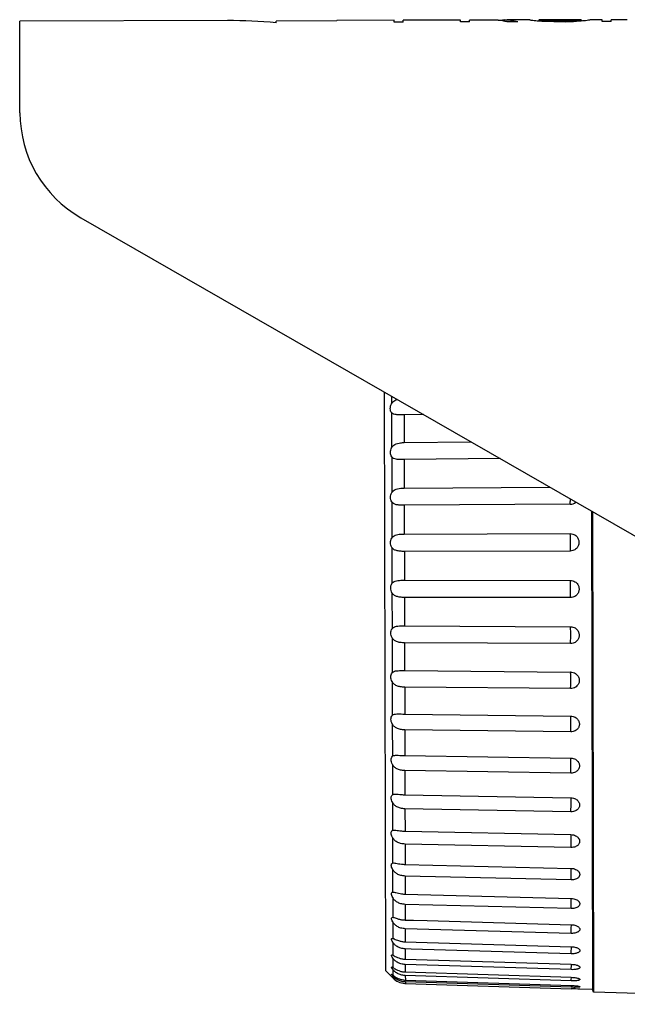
# Model space of a CAD drawing. Header units: millimetres. Extents: x -228268 to 1513407, y -439898 to -137408.
# Tile 85 of 125: x 290369 to 290648, y -286711 to -286259. Entities that reach past the tile are written whole.
import ezdxf

# ---------------------------------------------------------------- set-up
doc = ezdxf.new("R2010")
doc.units = ezdxf.units.MM
doc.layers.add('02_AXIS', color=7, linetype='Continuous')

msp = doc.modelspace()

# ---------------------------------------------------------------- linework, layer by layer
at = {"color": 7, "linetype": 'Continuous'}
for p, q in [((290368.9343573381, -286301.8164845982), (290368.8385385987, -286259.7377920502)), ((290514.4246316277, -286259.664038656), (290486.5346879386, -286259.7275477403)), ((290486.5364650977, -286260.5079860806), (290486.5346879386, -286259.7275477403)), ((290514.4246316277, -286259.664038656), (290514.4240405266, -286259.4044568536)), ((290540.6425588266, -286260.210422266), (290540.6405875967, -286259.3447583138)), ((290544.7961681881, -286260.2009639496), (290540.6425588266, -286260.210422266)), ((290562.7931795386, -286259.2978345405), (290544.794204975, -286259.338820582)), ((290544.7961681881, -286260.2009639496), (290544.794204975, -286259.338820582)), ((290562.7932436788, -286259.3260010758), (290544.7942691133, -286259.3669871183)), ((290562.7931795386, -286259.2978345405), (290562.7931715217, -286259.2943140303)), ((290571.1023614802, -286260.1410612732), (290571.1003902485, -286259.275397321)), ((290575.2559688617, -286260.1316029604), (290571.1023614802, -286260.1410612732)), ((290587.0225824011, -286259.2489199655), (290575.2540198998, -286259.2757185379)), ((290575.2559688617, -286260.1316029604), (290575.2540198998, -286259.2757185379)), ((290588.4071389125, -286259.2551559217), (290575.2540412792, -286259.2851072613)), ((290588.4071389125, -286259.2551559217), (290590.4839721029, -286259.2629456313)), ((290590.4839721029, -286259.2629456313), (290590.4848443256, -286259.6459811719)), ((290591.176170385, -286259.2300732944), (290591.1774561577, -286259.7947188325)), ((290597.4085547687, -286260.0811585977), (290592.5626758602, -286260.0921933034)), ((290602.9449284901, -286259.2909137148), (290602.9447280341, -286259.202883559)), ((290607.0985378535, -286259.2814553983), (290607.09983681, -286259.8518913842)), ((290607.7910743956, -286259.3988688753), (290607.792102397, -286259.8503150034)), ((290609.1758917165, -286259.5178987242), (290609.1767915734, -286259.9130696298)), ((290614.0229882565, -286260.0433253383), (290610.5614879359, -286259.9789815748)), ((290611.2529176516, -286259.6103336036), (290611.2537535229, -286259.977405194)), ((290612.6376246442, -286259.6334394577), (290611.2529176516, -286259.6103336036)), ((290614.0221092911, -286259.6573282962), (290612.6376246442, -286259.6334394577)), ((290619.5602577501, -286259.6447171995), (290614.0221092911, -286259.6573282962)), ((290614.0221092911, -286259.6573282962), (290614.0229882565, -286260.0433253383)), ((290619.5611367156, -286260.0307142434), (290614.0229882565, -286260.0433253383)), ((290619.5602577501, -286259.6447171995), (290620.9446192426, -286259.6145233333)), ((290619.5602577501, -286259.6447171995), (290619.5611367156, -286260.0307142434)), ((290619.5611367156, -286260.0307142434), (290623.0223160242, -286259.9506066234)), ((290620.9446192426, -286259.6145233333), (290622.329206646, -286259.5851114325)), ((290622.329206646, -286259.5851114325), (290622.3300425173, -286259.952183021)), ((290624.4057900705, -286259.4832182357), (290624.4066899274, -286259.8783893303)), ((290625.7900509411, -286259.3578828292), (290625.7910789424, -286259.8093289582)), ((290626.4820455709, -286259.2373165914), (290626.4833445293, -286259.8077525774)), ((290630.6356549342, -286259.227858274), (290630.6354544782, -286259.1398281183)), ((290636.1755741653, -286259.9928809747), (290636.1736029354, -286259.1272170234)), ((290640.3291835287, -286259.9834226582), (290636.1755741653, -286259.9928809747)), ((290640.3291835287, -286259.9834226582), (290640.3272123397, -286259.1177774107)), ((290396.9343019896, -286350.059775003), (290704.3419190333, -286526.6095272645)), ((290536.8777622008, -286695.6612499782), (290536.273008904, -286430.0845135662)), ((290536.8777505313, -286695.6612612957), (290539.5156842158, -286698.3805029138))]:
    msp.add_line(p, q, dxfattribs=at)
for centre, radius, start, end in [((290464.7683200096, -286499.3722889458), 239.8541375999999, 84.79291296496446, 90.13046985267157), ((290586.3748085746, -286282.0279197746), 22.78820842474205, 78.11255829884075, 88.37110031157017), ((290587.716871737, -286412.4211037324), 153.1831525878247, 88.70594010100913, 88.96495275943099), ((290586.1977836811, -286282.9499272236), 23.72691382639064, 77.4372796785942, 78.15287480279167), ((290591.0919839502, -286282.7255917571), 23.49566928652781, 86.27287491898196, 89.79470520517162), ((290586.1541126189, -286283.1453804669), 23.92718643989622, 76.52423232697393, 77.4370095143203), ((290586.0703679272, -286283.489959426), 24.28179403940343, 74.49196636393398, 76.52154130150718), ((290591.0711376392, -286283.0476607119), 23.81841215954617, 82.22105798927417, 86.2731968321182), ((290590.9136548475, -286284.0646763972), 24.84739123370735, 74.84734784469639, 82.17867759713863), ((290601.8534694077, -286265.7931173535), 6.593173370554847, 74.30027506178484, 80.47117264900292), ((290599.327252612, -286298.3278407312), 39.12010782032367, 81.62891715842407, 83.67423661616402), ((290593.9168716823, -286412.9456298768), 153.7227942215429, 84.82135610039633, 85.85708380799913), ((290605.7894574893, -286269.0950770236), 9.900548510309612, 80.37489546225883, 82.40192927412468), ((290605.7603316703, -286269.2661647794), 10.07409770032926, 78.3705961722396, 80.37427099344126), ((290602.6062057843, -286327.8358148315), 68.63307099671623, 84.50713069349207, 85.66747668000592), ((290580.9039470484, -286868.4520200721), 609.1953777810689, 87.20955885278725, 87.47030503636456), ((290594.9157754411, -286603.327735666), 344.1054415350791, 87.4518097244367, 87.62491835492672), ((290594.9185992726, -286603.2643004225), 344.0419434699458, 87.27870548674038, 87.45180983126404), ((290640.2284384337, -286603.1611239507), 344.0419434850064, 92.80912982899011, 92.9822342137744), ((290655.4505855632, -286868.2787940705), 609.1919043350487, 92.79064223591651, 93.05138913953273), ((290640.2315511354, -286603.2245457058), 344.1054415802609, 92.63602129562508, 92.8091299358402), ((290631.2865440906, -286327.7705059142), 68.63307099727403, 94.59346301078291, 95.75380897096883), ((290627.8657106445, -286269.2158279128), 10.07409770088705, 99.88666870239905, 101.890343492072), ((290640.3633986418, -286412.8398650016), 153.7227942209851, 94.40385585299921, 95.43958363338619), ((290627.835805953, -286269.0448745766), 9.900548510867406, 97.85901042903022, 99.88604417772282), ((290634.4310933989, -286298.2481228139), 39.12032596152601, 96.58668465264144, 98.63199853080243), ((290631.7567096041, -286265.7249537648), 6.59310347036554, 99.7898215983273, 105.9607509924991), ((290424.7142447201, -286301.6894664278), 55.78003199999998, 180.1304697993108, 240.1304698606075)]:
    msp.add_arc(centre, radius, start, end, dxfattribs=at)
at = {"layer": '02_AXIS', "color": 7, "linetype": 'Continuous'}
for p, q in [((290464.2221418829, -286259.5187732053), (290368.8385344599, -286259.7359742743)), ((290540.6405875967, -286259.3447583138), (290514.4240405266, -286259.4044568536)), ((290571.1003902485, -286259.275397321), (290562.7931715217, -286259.2943139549)), ((290602.9447280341, -286259.202883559), (290592.5607046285, -286259.2265293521)), ((290626.4818451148, -286259.1492864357), (290607.0983373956, -286259.1934252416)), ((290636.1736029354, -286259.1272170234), (290630.6354544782, -286259.1398281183)), ((290647.7149213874, -286259.1009359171), (290640.3272122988, -286259.117758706)), ((290545.2496692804, -286440.4596905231), (290545.1137500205, -286440.4614802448)), ((290554.1360108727, -286440.3435585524), (290545.2496692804, -286440.4596905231)), ((290545.2787565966, -286453.2333533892), (290576.0681547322, -286452.9395852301)), ((290589.4078598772, -286460.6008191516), (290545.2964912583, -286461.0215102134)), ((290545.3262339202, -286474.0829664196), (290612.1924754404, -286473.6864357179)), ((290621.4996188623, -286481.5502031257), (290545.3442654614, -286482.0014978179)), ((290631.2234852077, -286484.6162887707), (290631.7238130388, -286704.3346980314)), ((290631.7465253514, -286484.9166801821), (290632.2487172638, -286705.4536990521)), ((290545.3743375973, -286495.2076433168), (290621.5303233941, -286495.0340641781)), ((290621.5484549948, -286502.9965368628), (290545.3924684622, -286503.1697921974)), ((290545.4225405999, -286516.3759376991), (290621.5791595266, -286516.4803979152)), ((290621.5971918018, -286524.3992513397), (290545.4405721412, -286524.2944690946)), ((290545.4703148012, -286537.3559253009), (290621.6275599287, -286537.7353803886)), ((290621.6452953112, -286545.5238539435), (290545.4880494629, -286545.144082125)), ((290545.3516893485, -286557.9163226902), (290545.517136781, -286557.9177449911)), ((290545.517136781, -286557.9177449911), (290621.6749943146, -286558.5661375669)), ((290621.6922384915, -286566.1388990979), (290545.5343802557, -286565.4901985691)), ((290545.5624935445, -286577.8361171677), (290621.7209429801, -286578.7444433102)), ((290621.7375070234, -286586.0185240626), (290545.5790569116, -286585.1099021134)), ((290545.605888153, -286596.8928119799), (290621.7649025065, -286598.0492198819)), ((290621.7806049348, -286604.944923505), (290545.6215899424, -286603.7882351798)), ((290545.6468451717, -286614.8790402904), (290621.8063912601, -286616.2689601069)), ((290621.821060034, -286622.7107358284), (290545.6615133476, -286621.3205540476)), ((290545.6849158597, -286631.5977412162), (290621.844954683, -286633.2040447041)), ((290621.8584290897, -286639.1213150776), (290545.6983897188, -286637.5147709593)), ((290539.9915352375, -286646.2433021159), (290540.5407471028, -286646.1744327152)), ((290545.719683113, -286646.8657411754), (290621.8801702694, -286648.6689293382)), ((290621.8923026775, -286653.996863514), (290545.7318150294, -286652.1934586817)), ((290540.0218969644, -286659.576620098), (290540.253742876, -286659.5643940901)), ((290545.7507660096, -286660.5157607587), (290621.9116521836, -286662.4941774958)), ((290621.9223096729, -286667.1744015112), (290545.7614230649, -286665.195794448)), ((290540.0238227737, -286671.1518918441), (290540.0482575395, -286671.1528375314)), ((290545.777824, -286672.3982475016), (290549.6602487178, -286672.5068309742)), ((290549.6602487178, -286672.5068309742), (290555.8207543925, -286672.6791276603)), ((290555.8207543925, -286672.6791276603), (290621.9390555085, -286674.5283168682)), ((290621.9481213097, -286678.5095532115), (290545.7868894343, -286676.3793219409)), ((290539.8422918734, -286680.8103153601), (290540.0703281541, -286680.8451229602)), ((290545.8005606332, -286682.3830143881), (290621.9620800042, -286684.639498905)), ((290548.5889480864, -286685.7039119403), (290545.807935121, -286685.6215120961)), ((290621.9694547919, -286687.878128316), (290548.5889480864, -286685.7039119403)), ((290539.7008882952, -286688.4339868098), (290540.0878669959, -286688.5472856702)), ((290545.818726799, -286690.3606662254), (290621.9804734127, -286692.7169433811)), ((290621.9860763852, -286695.1774827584), (290545.8243295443, -286692.8211055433)), ((290539.5156842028, -286698.3805029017), (290539.6706033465, -286698.5370854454)), ((290539.6706033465, -286698.5370854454), (290540.1116316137, -286698.9834917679)), ((290545.8321234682, -286696.2437981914), (290621.9940342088, -286698.6721521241)), ((290621.997803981, -286700.3276432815), (290545.8358930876, -286697.8992220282)), ((290545.8406038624, -286699.9679534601), (290622.0026138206, -286702.4398786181)), ((290622.0045090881, -286703.272183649), (290545.8424990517, -286700.8002246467)), ((290545.8440750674, -286701.4923294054), (290622.0061182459, -286703.9788428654)), ((290625.9611152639, -286704.1458866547), (290625.9980401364, -286704.1478028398)), ((290631.7238130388, -286704.3346980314), (290625.9980401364, -286704.1478028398)), ((290632.2487172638, -286705.4536990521), (290631.7238130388, -286704.3346980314)), ((290804.6577234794, -286711.0813086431), (290632.2487172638, -286705.4536990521))]:
    msp.add_line(p, q, dxfattribs=at)
at = {"layer": '02_AXIS', "color": 9, "linetype": 'Continuous'}
for p, q in [((290539.503538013, -286431.939864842), (290539.5115085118, -286435.4401004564)), ((290539.5207341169, -286439.491514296), (290539.557372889, -286455.5813905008)), ((290545.2496692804, -286440.4596905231), (290545.2787565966, -286453.2333533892)), ((290539.5668612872, -286459.7482098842), (290539.6043255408, -286476.2005944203)), ((290545.2964912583, -286461.0215102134), (290545.3262339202, -286474.0829664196)), ((290539.6139727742, -286480.4371668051), (290539.6518520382, -286497.0718039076)), ((290545.3442654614, -286482.0014978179), (290545.3743375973, -286495.2076433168)), ((290539.6615524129, -286501.3317125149), (290539.6994316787, -286517.9663496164)), ((290545.3924684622, -286503.1697921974), (290545.4225405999, -286516.3759376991)), ((290539.709078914, -286522.2029220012), (290539.7465431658, -286538.6553065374)), ((290545.4405721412, -286524.2944690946), (290545.4703148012, -286537.3559253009)), ((290539.756031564, -286542.8221259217), (290539.7926703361, -286558.9120021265)), ((290545.4880494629, -286545.144082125), (290545.517136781, -286557.9177449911)), ((290539.8018959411, -286562.9634159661), (290539.8373078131, -286578.5144997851)), ((290545.5343802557, -286565.4901985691), (290545.5624935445, -286577.8361171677)), ((290539.8461695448, -286582.4061199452), (290539.8799665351, -286597.2480304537)), ((290545.5790569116, -286585.1099021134), (290545.605888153, -286596.8928119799)), ((290539.888367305, -286600.9372195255), (290539.9201791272, -286614.9073456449)), ((290545.6215899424, -286603.7882351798), (290545.6468451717, -286614.8790402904)), ((290539.9280268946, -286618.3536841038), (290539.9575050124, -286631.2989662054)), ((290545.6615133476, -286621.3205540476), (290545.6849158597, -286631.5977412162)), ((290539.9647137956, -286634.4646952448), (290539.9915352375, -286646.2433021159)), ((290545.6983897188, -286637.5147709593), (290545.719683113, -286646.8657411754)), ((290539.9980260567, -286649.093737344), (290540.0218969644, -286659.576620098)), ((290545.7318150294, -286652.1934586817), (290545.7507660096, -286660.5157607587)), ((290540.0275987, -286662.0805315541), (290540.0482575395, -286671.1528375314)), ((290622.0117569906, -286662.9807208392), (290622.0074264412, -286662.5061399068)), ((290545.7614230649, -286665.195794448), (290545.777824, -286672.3982475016)), ((290540.0531077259, -286673.282791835), (290540.0703281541, -286680.8451229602)), ((290545.7868894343, -286676.3793219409), (290545.8005606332, -286682.3830143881)), ((290540.0742736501, -286682.5777838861), (290540.0878669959, -286688.5472856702)), ((290545.807935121, -286685.6215120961), (290545.818726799, -286690.3606662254)), ((290622.0435371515, -286685.0252643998), (290622.042988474, -286684.6475783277)), ((290540.090864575, -286689.8636698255), (290540.1006819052, -286694.17493916)), ((290540.102698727, -286695.0606239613), (290540.1086324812, -286697.6664256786)), ((290545.8243295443, -286692.8211055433), (290545.8321234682, -286696.2437981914)), ((290540.1096464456, -286698.1117073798), (290540.1116316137, -286698.9834917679)), ((290545.8358930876, -286697.8992220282), (290545.8406038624, -286699.9679534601)), ((290622.0406344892, -286698.8894657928), (290622.0465034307, -286698.675580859)), ((290545.8424990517, -286700.8002246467), (290545.8440750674, -286701.4923294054)), ((290622.0045090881, -286703.272183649), (290622.0308720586, -286702.4413009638))]:
    msp.add_line(p, q, dxfattribs=at)
at = {"layer": '02_AXIS', "color": 7, "linetype": 'Continuous'}
for centre, radius, start, end in [((290621.4758387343, -286477.5301310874), 4.020145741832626, 270.3389205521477, 311.310887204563), ((290530.8075361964, -286704.6770734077), 25.59436154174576, 67.27638975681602, 67.44028403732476), ((290546.1245046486, -286693.0490156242), 8.448161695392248, 224.6240383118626, 266.732786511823), ((290546.0916477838, -286689.8806442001), 8.02265547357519, 266.2816931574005, 268.1731549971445), ((290546.1175022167, -286693.1195394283), 8.377253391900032, 266.7531113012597, 268.1295773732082), ((290546.1062328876, -286692.6755101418), 8.128993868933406, 267.2145535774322, 268.1407922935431), ((290615.2508185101, -286910.8163560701), 206.9478023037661, 87.03341102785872, 88.12938848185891)]:
    msp.add_arc(centre, radius, start, end, dxfattribs=at)
at = {"layer": '02_AXIS', "color": 9, "linetype": 'Continuous'}
for centre, radius, start, end in [((290284.8204481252, -286684.6595317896), 337.3296431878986, 358.2132258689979, 358.4636443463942), ((290313.1742161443, -286685.4811448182), 308.9640455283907, 358.4749782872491, 358.6569663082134), ((290203.8049952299, -286687.1536749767), 418.4002613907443, 358.1956570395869, 358.3926886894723)]:
    msp.add_arc(centre, radius, start, end, dxfattribs=at)
at = {"layer": '02_AXIS', "color": 7, "linetype": 'Continuous'}
for points, start_tangent, end_tangent in [([(290539.5115085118, -286435.4401004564), (290540.1333432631, -286434.56290217), (290541.0274689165, -286433.845966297), (290542.0334381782, -286433.3807384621)], (0.4651414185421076, 0.8852363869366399), (0.9439523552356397, 0.3300817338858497)), ([(290539.5207341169, -286439.491514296), (290539.0694448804, -286438.6365820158), (290538.9219754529, -286437.6539662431), (290539.064907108, -286436.5788885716), (290539.5115085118, -286435.4401004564)], (-0.6223594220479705, 0.7827315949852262), (0.4651414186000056, 0.8852363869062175)), ([(290545.1137503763, -286440.4615063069), (290543.2496326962, -286440.4788543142), (290541.5922129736, -286440.4071479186), (290540.3486434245, -286440.1098515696), (290539.5207341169, -286439.491514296)], (-0.9999073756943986, -0.01361029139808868), (-0.6223594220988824, 0.7827315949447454)), ([(290539.5668612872, -286459.7482098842), (290539.1170858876, -286458.8242879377), (290538.9678339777, -286457.792646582), (290539.1120899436, -286456.6972038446), (290539.557372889, -286455.5813905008)], (-0.5799601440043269, 0.8146448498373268), (0.4765736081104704, 0.8791345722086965)), ([(290539.557372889, -286455.5813905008), (290540.1789083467, -286454.7427354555), (290541.073082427, -286454.0768003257), (290542.2389625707, -286453.6106527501), (290543.6482930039, -286453.3363327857), (290545.2787565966, -286453.2333533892)], (0.4765736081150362, 0.8791345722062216), (0.999954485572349, 0.009540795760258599)), ([(290545.2964912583, -286461.0215102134), (290543.2881821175, -286461.0063741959), (290541.6272528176, -286460.8576624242), (290540.3829235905, -286460.4588057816), (290539.5668612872, -286459.7482098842)], (-0.9999545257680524, -0.009536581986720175), (-0.5799601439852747, 0.8146448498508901)), ([(290539.6043255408, -286476.2005944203), (290540.2259687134, -286475.4092435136), (290541.1202758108, -286474.8017216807), (290542.2862878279, -286474.3934869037), (290543.6957211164, -286474.1643353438), (290545.3262339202, -286474.0829664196)], (0.4927405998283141, 0.8701762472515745), (0.9999824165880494, 0.005930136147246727)), ([(290539.6139727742, -286480.4371668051), (290539.1640513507, -286479.4491181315), (290539.0147238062, -286478.3842622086), (290539.1589742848, -286477.2864098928), (290539.6043255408, -286476.2005944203)], (-0.5455582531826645, 0.8380729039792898), (0.4927405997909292, 0.8701762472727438)), ([(290545.3442654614, -286482.0014978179), (290543.3358787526, -286481.9522979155), (290541.6747808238, -286481.7295335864), (290540.430239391, -286481.237487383), (290539.6139727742, -286480.4371668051)], (-0.9999824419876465, -0.005925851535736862), (-0.5455582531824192, 0.8380729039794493)), ([(290539.6518520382, -286497.0718039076), (290540.2736226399, -286496.336411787), (290541.1680778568, -286495.7939370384), (290542.3342318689, -286495.4480586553), (290543.7437736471, -286495.266550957), (290545.3743375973, -286495.2076433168)], (0.5142110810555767, 0.8576636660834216), (0.9999974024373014, 0.002279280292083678)), ([(290621.5303233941, -286495.0340641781), (290622.6934356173, -286495.2040270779), (290623.6422540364, -286495.631269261), (290624.3685832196, -286496.2068474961), (290624.8900926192, -286496.8518336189), (290625.2355164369, -286497.5123825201), (290625.4349234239, -286498.1475921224), (290625.5214056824, -286498.7406744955), (290625.5186363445, -286499.327195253), (290625.4259992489, -286499.921840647), (290625.2227225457, -286500.5490614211), (290624.8753826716, -286501.2011930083), (290624.3555515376, -286501.8366918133), (290623.6349133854, -286502.4038104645), (290622.6963757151, -286502.8256592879), (290621.5484549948, -286502.9965368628)], (0.9999974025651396, 0.002279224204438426), (-0.9999974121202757, -0.002275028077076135)), ([(290539.6615524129, -286501.3317125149), (290539.2115096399, -286500.2903735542), (290539.062133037, -286499.2039735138), (290539.206405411, -286498.1157362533), (290539.6518520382, -286497.0718039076)], (-0.5181117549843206, 0.8553129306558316), (0.5142110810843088, 0.8576636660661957)), ([(290545.3924684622, -286503.1697921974), (290543.3840055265, -286503.0871175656), (290541.7227446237, -286502.7927827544), (290540.4780033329, -286502.2129689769), (290539.6615524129, -286501.3317125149)], (-0.9999974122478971, -0.002274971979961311), (-0.5181117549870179, 0.8553129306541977)), ([(290539.709078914, -286522.2029220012), (290539.2589407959, -286521.1197130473), (290539.1095422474, -286520.0236753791), (290539.2538636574, -286518.9569724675), (290539.6994316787, -286517.9663496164)], (-0.4966984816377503, 0.8679231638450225), (0.5417358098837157, 0.8405488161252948)), ([(290539.6994316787, -286517.9663496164), (290540.3213480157, -286517.2949578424), (290541.2159648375, -286516.8234512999), (290542.3822694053, -286516.5436897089), (290543.791924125, -286516.4117793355), (290545.4225405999, -286516.3759376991)], (0.5417358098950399, 0.8405488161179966), (0.9999990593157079, -0.00137162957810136)), ([(290621.5791595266, -286516.4803979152), (290622.742280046, -286516.6540030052), (290623.691102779, -286517.0831400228), (290624.41743286, -286517.6591122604), (290624.9389403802, -286518.3032733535), (290625.2843602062, -286518.9620699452), (290625.4837617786, -286519.5949010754), (290625.5702377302, -286520.1852141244), (290625.5674610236, -286520.7684986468), (290625.4748153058, -286521.3593573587), (290625.2715281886, -286521.9820050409), (290624.9241758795, -286522.6286752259), (290624.4043306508, -286523.2579846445), (290623.6836774, -286523.8184734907), (290622.7451249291, -286524.2338222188), (290621.5971918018, -286524.3992513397)], (0.999999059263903, -0.001371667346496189), (-0.9999990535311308, 0.001375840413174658)), ([(290545.4405721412, -286524.2944690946), (290543.4320351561, -286524.1792756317), (290541.7706187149, -286523.8166365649), (290540.525692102, -286523.1554387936), (290539.709078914, -286522.2029220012)], (-0.9999990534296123, 0.001375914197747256), (-0.4966984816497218, 0.8679231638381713)), ([(290539.7465431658, -286538.6553065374), (290540.3686219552, -286538.0552554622), (290541.2634120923, -286537.6598607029), (290542.4298741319, -286537.4492519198), (290543.8396450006, -286537.3683489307), (290545.4703148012, -286537.3559253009)], (0.5762440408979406, 0.8172776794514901), (0.9999875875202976, -0.004982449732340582)), ([(290539.756031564, -286542.8221259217), (290539.3058251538, -286541.7089260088), (290539.1564320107, -286540.6152627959), (290539.3008290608, -286539.5817775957), (290539.7465431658, -286538.6553065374)], (-0.4805724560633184, 0.8769550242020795), (0.5762440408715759, 0.8172776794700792)), ([(290621.6275599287, -286537.7353803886), (290622.7906843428, -286537.9106966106), (290623.7395006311, -286538.3370030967), (290624.4658171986, -286538.9070407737), (290624.9873067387, -286539.543306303), (290625.3327061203, -286540.193124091), (290625.5320864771, -286540.8166383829), (290625.6185413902, -286541.3977123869), (290625.6157427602, -286541.9713701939), (290625.5230736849, -286542.5519709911), (290625.3197606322, -286543.1632288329), (290624.9723797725, -286543.7973612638), (290624.4525047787, -286544.4135994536), (290623.7318224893, -286544.9613356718), (290622.7932449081, -286545.3656571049), (290621.6452953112, -286545.5238539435)], (0.999987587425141, -0.004982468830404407), (-0.9999875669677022, 0.00498657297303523)), ([(290545.4880494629, -286545.144082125), (290543.479441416, -286544.9976820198), (290541.8178785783, -286544.570753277), (290540.5727832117, -286543.835446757), (290539.756031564, -286542.8221259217)], (-0.9999875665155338, 0.004986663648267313), (-0.4805724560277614, 0.8769550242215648)), ([(290539.8018959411, -286562.9634159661), (290539.3508176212, -286561.8293193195), (290539.202306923, -286560.7587571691), (290539.345809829, -286559.767289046), (290539.7926703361, -286558.9120021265)], (-0.4691681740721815, 0.8831088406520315), (0.618788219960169, 0.7855578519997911)), ([(290539.7926703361, -286558.9120021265), (290540.4151690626, -286558.3897167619), (290541.3101899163, -286558.0748159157), (290542.4767800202, -286557.9356854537), (290543.886608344, -286557.9066553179), (290545.3516895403, -286557.9163011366)], (0.6187882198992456, 0.7855578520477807), (0.9999604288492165, -0.008896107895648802)), ([(290621.6749943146, -286558.5661375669), (290622.9037702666, -286558.7614260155), (290623.8895833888, -286559.2238720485), (290624.6258539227, -286559.8314019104), (290625.136453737, -286560.4983245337), (290625.4566349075, -286561.1673820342), (290625.6232715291, -286561.7968061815), (290625.6752546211, -286562.4162172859), (290625.6190634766, -286563.0386536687), (290625.4471635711, -286563.6642738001), (290625.1252241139, -286564.3156125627), (290624.6145377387, -286564.9602720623), (290623.8826126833, -286565.5393491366), (290622.9060961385, -286565.9709429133), (290621.6922384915, -286566.1388990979)], (0.999963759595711, -0.00851348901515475), (-0.9999637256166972, 0.008517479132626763)), ([(290545.5343802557, -286565.4901985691), (290543.535797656, -286565.3160375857), (290541.8784632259, -286564.8341144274), (290540.6342808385, -286564.0406602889), (290539.8018959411, -286562.9634159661)], (-0.9999637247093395, 0.008517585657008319), (-0.469168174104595, 0.8831088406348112)), ([(290539.8373078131, -286578.5144997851), (290540.4597543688, -286578.0759528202), (290541.3549185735, -286577.8448295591), (290542.5217093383, -286577.7785788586), (290543.0183338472, -286577.7809974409)], (0.670359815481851, 0.7420361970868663), (0.9999048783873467, -0.01379254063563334)), ([(290543.0183338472, -286577.7809974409), (290543.9317170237, -286577.8016761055), (290545.5624935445, -286577.8361171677)], (0.9999048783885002, -0.01379254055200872), (0.999928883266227, -0.01192595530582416)), ([(290539.8461695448, -286582.4061199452), (290539.3959103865, -286581.2697558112), (290539.2466095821, -286580.2166423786), (290539.3912341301, -286579.2830628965), (290539.8373078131, -286578.5144997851)], (-0.4620878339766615, 0.8868341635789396), (0.6703598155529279, 0.7420361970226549)), ([(290545.5790569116, -286585.1099021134), (290543.5703187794, -286584.9063747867), (290541.9084968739, -286584.3656762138), (290540.6631208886, -286583.5071371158), (290539.8461695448, -286582.4061199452)], (-0.999928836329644, 0.0119298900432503), (-0.4620878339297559, 0.8868341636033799)), ([(290621.7209429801, -286578.7444433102), (290622.8840618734, -286578.9173349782), (290623.8328333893, -286579.3239798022), (290624.5590804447, -286579.8634913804), (290624.7617211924, -286580.0675451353)], (0.999928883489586, -0.01192593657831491), (0.6778802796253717, -0.7351723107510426)), ([(290624.7617211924, -286580.0675451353), (290625.0804866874, -286580.4631767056), (290625.4257968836, -286581.0738289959), (290625.6250885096, -286581.6583777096), (290625.7114582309, -286582.2020391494), (290625.7085732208, -286582.7377628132), (290625.6158144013, -286583.2789533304), (290625.4124042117, -286583.8475537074), (290625.0649193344, -286584.4360070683), (290624.5449392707, -286585.0061039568), (290623.8241584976, -286585.5105908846), (290622.8855009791, -286585.8798076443), (290621.7375070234, -286586.0185240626)], (0.677880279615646, -0.7351723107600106), (-0.9999288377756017, 0.01192976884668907)), ([(290539.888367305, -286600.9372195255), (290539.4381242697, -286599.8079359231), (290539.2889093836, -286598.7925535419), (290539.433683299, -286597.9245674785), (290539.8799665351, -286597.2480304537)], (-0.4590864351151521, 0.8883916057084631), (0.7314210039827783, 0.6819261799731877)), ([(290539.8799665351, -286597.2480304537), (290540.5026143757, -286596.8978774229), (290541.3979752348, -286596.7531140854), (290542.0636951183, -286596.7441285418)], (0.7314210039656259, 0.6819261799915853), (0.9998406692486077, -0.0178503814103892)), ([(290542.0636951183, -286596.7441285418), (290542.5649336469, -286596.7604870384), (290543.9750594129, -286596.8354376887), (290545.605888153, -286596.8928119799)], (0.999840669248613, -0.01785038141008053), (0.9998847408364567, -0.01518239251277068)), ([(290621.7649025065, -286598.0492198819), (290622.9280120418, -286598.2180024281), (290623.8767457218, -286598.6080315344), (290624.6029375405, -286599.1232860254), (290625.1242793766, -286599.6946874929), (290625.2499400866, -286599.8774234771)], (0.9998847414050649, -0.0151823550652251), (0.5402202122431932, -0.8415236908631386)), ([(290625.2499400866, -286599.8774234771), (290625.4695218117, -286600.2755821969), (290625.6687468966, -286600.830909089), (290625.755053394, -286601.3468069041), (290625.7521048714, -286601.8546387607), (290625.6592806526, -286602.3671086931), (290625.4558003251, -286602.9049088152), (290625.1082411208, -286603.4607213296), (290624.5881869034, -286603.9982536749), (290623.8673377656, -286604.4727177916), (290622.9286262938, -286604.8182417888), (290621.7806049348, -286604.944923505)], (0.5402202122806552, -0.8415236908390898), (-0.999884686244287, 0.01518598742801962)), ([(290545.6215899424, -286603.7882351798), (290543.6127942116, -286603.5594131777), (290541.9508624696, -286602.9704809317), (290540.7053776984, -286602.0641681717), (290539.888367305, -286600.9372195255)], (-0.9998846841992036, 0.0151861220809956), (-0.459086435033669, 0.8883916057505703)), ([(290539.9280268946, -286618.3536841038), (290539.4778281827, -286617.2438648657), (290539.3287245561, -286616.277341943), (290539.4736694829, -286615.4844554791), (290539.9201791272, -286614.9073456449)], (-0.4600607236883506, 0.8878874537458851), (0.8008931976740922, 0.5988072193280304)), ([(290539.9201791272, -286614.9073456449), (290540.5430369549, -286614.6494073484), (290541.3904019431, -286614.5912942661)], (0.8008931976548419, 0.5988072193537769), (0.9997176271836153, -0.02376269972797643)), ([(290545.6615133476, -286621.3205540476), (290543.6526658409, -286621.0689944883), (290541.9906390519, -286620.4383224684), (290540.7450681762, -286619.4941968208), (290539.9280268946, -286618.3536841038)], (-0.9998334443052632, 0.01825057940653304), (-0.4600607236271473, 0.8878874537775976)), ([(290541.3904019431, -286614.5912942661), (290541.4385980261, -286614.5925676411), (290542.6057238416, -286614.6734543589), (290544.0159657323, -286614.7994020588), (290545.6468451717, -286614.8790402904)], (0.9997176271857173, -0.0237626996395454), (0.9998335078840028, -0.01824709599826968)), ([(290621.8063912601, -286616.2689601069), (290622.9694871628, -286616.4317553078), (290623.9181732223, -286616.8008718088), (290624.6442969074, -286617.2862058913), (290625.1655600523, -286617.8230501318), (290625.4977359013, -286618.3420021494)], (0.9998335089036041, -0.0182470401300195), (0.4536651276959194, -0.891172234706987)), ([(290625.4977359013, -286618.3420021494), (290625.5107202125, -286618.367814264), (290625.7098648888, -286618.8878301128), (290625.7960952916, -286619.3703099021), (290625.793070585, -286619.844686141), (290625.7001681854, -286620.3228231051), (290625.4966043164, -286620.8239358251), (290625.1489569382, -286621.3410265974), (290624.6288151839, -286621.8401180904), (290623.9078858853, -286622.2793790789), (290622.9691118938, -286622.5974481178), (290621.821060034, -286622.7107358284)], (0.4536651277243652, -0.8911722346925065), (-0.9998334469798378, 0.01825043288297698)), ([(290539.9647137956, -286634.4646952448), (290539.5145871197, -286633.3865109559), (290539.3656188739, -286632.4794405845), (290539.5107545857, -286631.7703370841), (290539.9575050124, -286631.2989662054)], (-0.4650441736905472, 0.8852874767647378), (0.8743637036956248, 0.4852711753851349)), ([(290539.9575050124, -286631.2989662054), (290540.5805792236, -286631.136053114), (290540.9244719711, -286631.1272729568)], (0.8743637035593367, 0.4852711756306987), (0.9997525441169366, -0.02224523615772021)), ([(290540.9244719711, -286631.1272729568), (290541.4763418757, -286631.1677374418), (290542.6436330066, -286631.3212225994), (290544.0539878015, -286631.4967522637), (290545.6849158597, -286631.5977412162)], (0.9997525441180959, -0.02224523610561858), (0.9997776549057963, -0.02108650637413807)), ([(290545.6983897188, -286637.5147709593), (290543.689496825, -286637.2432800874), (290542.0273908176, -286636.5778194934), (290540.7817574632, -286635.60625602), (290539.9647137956, -286634.4646952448)], (-0.9997775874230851, 0.02108970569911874), (-0.4650441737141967, 0.8852874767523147)), ([(290621.844954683, -286633.2040447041), (290623.0080328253, -286633.3590399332), (290623.9566619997, -286633.7031760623), (290624.6827054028, -286634.1532542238), (290625.2038764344, -286634.6496464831), (290625.5489407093, -286635.1523029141), (290625.6483886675, -286635.3575533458)], (0.9997776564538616, -0.02108643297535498), (0.3961808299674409, -0.9181725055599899)), ([(290625.6483886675, -286635.3575533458), (290625.7479919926, -286635.6313053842), (290625.8341342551, -286636.0750788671), (290625.831021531, -286636.5108022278), (290625.7380290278, -286636.9493700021), (290625.5343691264, -286637.4083101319), (290625.1866206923, -286637.8810225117), (290624.6663789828, -286638.3362180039), (290623.9453586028, -286638.7354812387), (290623.0065142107, -286639.0226339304), (290621.8584290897, -286639.1213150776)], (0.3961808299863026, -0.9181725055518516), (-0.9997775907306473, 0.02108954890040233)), ([(290539.9980260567, -286649.093737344), (290539.5479983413, -286648.0590119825), (290539.3991881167, -286647.2213358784), (290539.5445322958, -286646.6037807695), (290539.9915352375, -286646.2433021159)], (-0.4742086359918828, 0.8804124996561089), (0.941952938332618, 0.3357449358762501)), ([(290545.7318150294, -286652.1934586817), (290543.7228836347, -286651.9050611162), (290542.0607151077, -286651.2121443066), (290540.8150435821, -286650.2238186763), (290539.9980260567, -286649.093737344)], (-0.9997197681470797, 0.02367245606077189), (-0.4742086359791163, 0.8804124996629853)), ([(290540.5407510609, -286646.174289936), (290540.614829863, -286646.1771835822), (290541.5107932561, -286646.2970224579), (290542.6782458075, -286646.5213953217), (290544.0887090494, -286646.7445486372), (290545.719683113, -286646.8657411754)], (0.9996163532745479, -0.0276974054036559), (0.9997198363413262, -0.02366957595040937)), ([(290621.8801702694, -286648.6689293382), (290623.0432267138, -286648.8143974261), (290623.9917903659, -286649.1297591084), (290624.7177422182, -286649.5396321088), (290625.2388087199, -286649.9901208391), (290625.5837645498, -286650.44515378), (290625.7514629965, -286650.7899007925)], (0.9997198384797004, -0.02366948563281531), (0.3561421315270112, -0.9344317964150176)), ([(290625.7514629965, -286650.7899007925), (290625.78271048, -286650.8778898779), (290625.8687535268, -286651.2780928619), (290625.8655419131, -286651.6703895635), (290625.7724483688, -286652.0645854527), (290625.5686809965, -286652.4763298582), (290625.2208197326, -286652.8994934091), (290624.7004667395, -286653.3058186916), (290623.9793453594, -286653.6607277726), (290623.040423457, -286653.9138414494), (290621.8923026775, -286653.996863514)], (0.3561421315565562, -0.9344317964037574), (-0.9997197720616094, 0.02367229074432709)), ([(290539.5771210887, -286661.098923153), (290539.4290795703, -286660.3453088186), (290539.5736285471, -286659.8236016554), (290540.0218969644, -286659.576620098)], (-0.3285746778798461, 0.9444779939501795), (0.9883235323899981, 0.1523699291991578)), ([(290540.0275987, -286662.0805315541), (290539.5771210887, -286661.098923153)], (-0.4878724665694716, 0.8729149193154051), (-0.3285746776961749, 0.944477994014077)), ([(290545.7614230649, -286665.195794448), (290543.7644049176, -286664.8970892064), (290542.107597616, -286664.1913469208), (290540.8635645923, -286663.2066307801), (290540.0275987, -286662.0805315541)], (-0.9996627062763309, 0.02597063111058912), (-0.4878724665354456, 0.872914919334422)), ([(290540.2537781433, -286659.5629266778), (290540.6458902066, -286659.6080873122)], (0.9997113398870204, -0.02402575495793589), (0.9846598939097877, -0.1744846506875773)), ([(290540.6458902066, -286659.6080873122), (290541.5420542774, -286659.8147869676), (290542.709605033, -286660.1075337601), (290544.1201194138, -286660.3757866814), (290545.7507660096, -286660.5157607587)], (0.984659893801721, -0.1744846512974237), (0.9996627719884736, -0.02596810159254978)), ([(290621.9116521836, -286662.4941774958), (290623.139303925, -286662.6423569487), (290624.1251967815, -286662.9536174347), (290624.8620397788, -286663.3505653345), (290625.3731554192, -286663.7794696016), (290625.693035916, -286664.2045306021), (290625.8269625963, -286664.4975794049)], (0.9996627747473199, -0.02596799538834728), (0.3270553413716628, -0.9450051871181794)), ([(290625.8269625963, -286664.4975794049), (290625.8588806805, -286664.6013676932), (290625.9087185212, -286664.9897596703), (290625.8488894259, -286665.3736822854), (290625.6741396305, -286665.7528703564), (290625.3483175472, -286666.1447976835), (290624.8353465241, -286666.5255838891), (290624.1029674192, -286666.8600869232), (290623.1292849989, -286667.0990694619), (290621.9223096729, -286667.1744015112)], (0.3270553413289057, -0.9450051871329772), (-0.999662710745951, 0.02597045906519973)), ([(290540.0531077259, -286673.282791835), (290539.6033540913, -286672.3684273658), (290539.4549206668, -286671.6962231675), (290539.6007255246, -286671.2809749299), (290540.0238212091, -286671.1519625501)], (-0.5065139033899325, 0.8622317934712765), (0.9997557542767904, -0.0221004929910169)), ([(290540.0482575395, -286671.1528375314), (290540.6719954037, -286671.281366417), (290541.5683489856, -286671.5725572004), (290542.7361056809, -286671.930493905), (290544.1467677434, -286672.2409596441), (290545.777824, -286672.3982475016)], (0.9987735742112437, -0.04951108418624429), (0.9996091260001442, -0.02795702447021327)), ([(290545.7868894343, -286676.3793219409), (290543.7779033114, -286676.0668905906), (290542.1156623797, -286675.3421780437), (290540.869988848, -286674.3529707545), (290540.0531077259, -286673.282791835)], (-0.9996090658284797, 0.0279591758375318), (-0.5065139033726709, 0.8622317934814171)), ([(290621.9390555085, -286674.5283168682), (290623.1020577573, -286674.6499844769), (290624.0504674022, -286674.8977141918), (290624.7762064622, -286675.2141405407), (290625.2970313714, -286675.5585334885), (290625.6417375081, -286675.9039138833), (290625.8404415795, -286676.2304378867), (290625.8839382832, -286676.3454604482)], (0.9996091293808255, -0.02795690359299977), (0.3052647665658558, -0.9522675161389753)), ([(290625.8839382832, -286676.3454604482), (290625.9262574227, -286676.530864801), (290625.9228198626, -286676.8239371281), (290625.8294959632, -286677.1169730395), (290625.6254841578, -286677.4213742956), (290625.2773669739, -286677.7321510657), (290624.7567624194, -286678.0280036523), (290624.0354138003, -286678.2831214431), (290623.0963190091, -286678.4603109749), (290621.9481213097, -286678.5095532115)], (0.3052647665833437, -0.9522675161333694), (-0.9996090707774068, 0.02795899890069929)), ([(290539.6246921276, -286681.739002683), (290539.4764733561, -286681.1610631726), (290539.6225253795, -286680.8543568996), (290539.842493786, -286680.8062850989)], (-0.4274541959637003, 0.9040370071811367), (0.9987473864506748, -0.0500365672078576)), ([(290540.0742736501, -286682.5777838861), (290539.6246921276, -286681.739002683)], (-0.5307860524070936, 0.8475058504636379), (-0.4274541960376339, 0.904037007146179)), ([(290540.0703281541, -286680.8451229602), (290540.6267139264, -286681.0411877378)], (0.9695562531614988, -0.2448686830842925), (0.9235864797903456, -0.3833901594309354)), ([(290540.6942839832, -286681.0693721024), (290541.5908227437, -286681.4418828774), (290542.7587188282, -286681.86103236), (290544.1694690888, -286682.2102302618), (290545.8005606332, -286682.3830143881)], (0.9224860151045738, -0.3860305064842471), (0.9995613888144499, -0.0296146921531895)), ([(290545.807935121, -286685.6215120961), (290543.7989333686, -286685.3022169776), (290542.1366833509, -286684.573513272), (290540.8910460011, -286683.6001961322), (290540.0742736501, -286682.5777838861)], (-0.9995613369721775, 0.02961644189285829), (-0.5307860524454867, 0.8475058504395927)), ([(290621.9620800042, -286684.639498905), (290623.1250503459, -286684.7471539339), (290624.0733731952, -286684.9567671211), (290624.7989933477, -286685.2209757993), (290625.3196838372, -286685.5063388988), (290625.6642514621, -286685.7908916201), (290625.8628216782, -286686.058633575), (290625.927072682, -286686.2124670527)], (0.9995613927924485, -0.02961455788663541), (0.290310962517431, -0.9569323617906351)), ([(290625.927072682, -286686.2124670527), (290625.9485120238, -286686.3039480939), (290625.9449498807, -286686.5423098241), (290625.851499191, -286686.7796659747), (290625.6473531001, -286687.0250958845), (290625.2990956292, -286687.2742660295), (290624.7783535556, -286687.5097264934), (290624.0568811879, -286687.7105004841), (290623.1176929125, -286687.8466367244), (290621.9694547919, -286687.878128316)], (0.2903109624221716, -0.9569323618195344), (-0.9995613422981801, 0.0296162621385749)), ([(290540.090864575, -286689.8636698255), (290539.6414761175, -286689.109672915), (290539.4934864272, -286688.6323337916), (290539.6397932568, -286688.4375261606), (290539.6991975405, -286688.4203514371)], (-0.5615240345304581, 0.8274604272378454), (0.9923998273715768, 0.1230552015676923)), ([(290540.0878669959, -286688.5472856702), (290540.7120351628, -286688.8647825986)], (0.9110440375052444, -0.4123090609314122), (0.8834431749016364, -0.4685383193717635)), ([(290545.8243295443, -286692.8211055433), (290543.8153202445, -286692.4984950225), (290542.1530794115, -286691.773825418), (290540.9075025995, -286690.8270933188), (290540.090864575, -286689.8636698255)], (-0.99952172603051, 0.03092441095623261), (-0.5615240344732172, 0.8274604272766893)), ([(290540.7120351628, -286688.8647825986), (290541.6087497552, -286689.3145097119), (290542.7767747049, -286689.7902505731), (290544.1876043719, -286690.1743195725), (290545.818726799, -286690.3606662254)], (0.8834431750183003, -0.4685383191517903), (0.9995217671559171, -0.03092308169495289)), ([(290540.102698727, -286695.0606239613), (290539.6535221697, -286694.399683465), (290539.5057734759, -286694.0281782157), (290539.6053469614, -286693.9598436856)], (-0.5997214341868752, 0.8002088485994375), (0.9405348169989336, 0.3396973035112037)), ([(290539.6053469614, -286693.9598436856), (290539.6523399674, -286693.9473999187), (290540.1006819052, -286694.17493916)], (0.9405348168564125, 0.3396973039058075), (0.8394311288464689, -0.5434660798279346)), ([(290540.1006819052, -286694.17493916), (290540.7250544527, -286694.5821897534)], (0.8394311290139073, -0.5434660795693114), (0.8436750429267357, -0.5368541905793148)), ([(290545.5713693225, -286697.8864115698), (290543.8268843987, -286697.5768807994), (290542.1646709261, -286696.8642263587), (290540.9191783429, -286695.9544829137), (290540.102698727, -286695.0606239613)], (-0.9978955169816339, 0.06484240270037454), (-0.5997214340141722, 0.8002088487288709)), ([(290540.7250544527, -286694.5821897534), (290541.621933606, -286695.1041835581), (290542.7900754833, -286695.6312743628), (290544.2009748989, -286696.0459713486), (290545.8321234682, -286696.2437981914)], (0.8436750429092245, -0.5368541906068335), (0.9994920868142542, -0.03186798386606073)), ([(290621.9804734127, -286692.7169433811), (290623.1434090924, -286692.809377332), (290624.0916398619, -286692.9785537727), (290624.8171344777, -286693.1876319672), (290625.3376833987, -286693.4108257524), (290625.6821053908, -286693.6314245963), (290625.880535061, -286693.8374461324), (290625.9589913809, -286693.99648103)], (0.99952177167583, -0.03092293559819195), (0.2763441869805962, -0.9610587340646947)), ([(290625.9589913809, -286693.99648103), (290625.9660937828, -286694.0249584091), (290625.9624011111, -286694.2059981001), (290625.8688177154, -286694.3850763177), (290625.6645312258, -286694.5688510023), (290625.3161272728, -286694.7536932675), (290624.7952418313, -286694.9261948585), (290624.0736407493, -286695.0704433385), (290623.134355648, -286695.1640581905), (290621.9860763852, -286695.1774827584)], (0.2763441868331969, -0.9610587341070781), (-0.9995217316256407, 0.03092423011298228)), ([(290540.1096464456, -286698.1117073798), (290539.6606983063, -286697.5510758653), (290539.5131998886, -286697.2894784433), (290539.5348892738, -286697.2873585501)], (-0.6464239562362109, 0.7629784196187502), (0.9983204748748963, -0.05793297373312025)), ([(290539.5348892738, -286697.2873585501), (290539.6600280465, -286697.3236108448), (290540.1086324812, -286697.6664256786)], (0.9983204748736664, -0.05793297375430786), (0.7675911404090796, -0.6409398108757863)), ([(290540.1086324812, -286697.6664256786), (290540.7331992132, -286698.1589524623), (290541.6302298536, -286698.7474715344), (290542.7984754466, -286699.3201082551), (290544.2094341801, -286699.7608545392), (290545.8406038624, -286699.9679534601)], (0.7675911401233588, -0.6409398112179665), (0.999473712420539, -0.03243914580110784)), ([(290540.9259453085, -286698.9261881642), (290540.1096464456, -286698.1117073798)], (-0.761923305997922, 0.6476672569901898), (-0.6464239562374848, 0.7629784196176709)), ([(290545.7111957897, -286700.7948997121), (290543.8334991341, -286700.4817344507), (290542.1713308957, -286699.7889445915), (290540.9259453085, -286698.9261881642)], (-0.9988187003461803, 0.04859221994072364), (-0.7619233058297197, 0.6476672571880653)), ([(290621.9940342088, -286698.6721521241), (290623.1569328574, -286698.7483232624), (290624.1050672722, -286698.8751857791), (290624.8304310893, -286699.0268246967), (290625.3508328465, -286699.1853908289), (290625.6951036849, -286699.3396102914), (290625.8933876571, -286699.4816492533), (290625.9788100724, -286699.6093027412), (290625.9806359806, -286699.6161781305)], (0.9994920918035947, -0.031867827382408), (0.2386249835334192, -0.9711117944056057)), ([(290625.9806359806, -286699.6161781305), (290625.9749823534, -286699.7310369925), (290625.8812617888, -286699.8498775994), (290625.6768303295, -286699.9699886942), (290625.3282753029, -286700.0884866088), (290624.8072422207, -286700.1961523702), (290624.085508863, -286700.2823129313), (290623.146124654, -286700.3324041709), (290621.997803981, -286700.3276432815)], (0.2386249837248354, -0.9711117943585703), (-0.9994920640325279, 0.03186869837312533)), ([(290622.0026138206, -286702.4398786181), (290623.1654734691, -286702.4989233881), (290624.1135083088, -286702.5820584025), (290624.8387375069, -286702.6745785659), (290625.3589881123, -286702.7667667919), (290625.7031039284, -286702.8529086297), (290625.9012386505, -286702.929403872), (290625.9865215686, -286702.99579785), (290625.9874735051, -286703.0110252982)], (0.9994737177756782, -0.03243898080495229), (-0.1286780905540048, -0.9916864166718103)), ([(290625.9874735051, -286703.0110252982), (290625.8886950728, -286703.1141963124), (290625.6841156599, -286703.169332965), (290625.3354066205, -286703.2201969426), (290624.8142232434, -286703.2618602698), (290624.0923555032, -286703.2890069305), (290623.1528709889, -286703.2950491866), (290622.0045090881, -286703.272183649)], (-0.1286780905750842, -0.9916864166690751), (-0.9994737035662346, 0.03243941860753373))]:
    msp.add_spline(points, degree=3, dxfattribs=dict(at, start_tangent=start_tangent, end_tangent=end_tangent))
at = {"layer": '02_AXIS', "color": 9, "linetype": 'Continuous'}
for points, start_tangent, end_tangent in [([(290621.4996188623, -286481.5502031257), (290621.5444410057, -286480.9866504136), (290621.5765999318, -286479.9703046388), (290621.589531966, -286479.0817880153)], (0.1583671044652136, 0.9873803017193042), (0.007773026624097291, 0.999969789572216)), ([(290621.5484549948, -286502.9965368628), (290621.592954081, -286502.291113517), (290621.624863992, -286501.1654130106), (290621.640090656, -286499.7638638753), (290621.6366804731, -286498.2662863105), (290621.6150709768, -286496.8648210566), (290621.5780346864, -286495.7392775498), (290621.5303233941, -286495.0340641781)], (0.1059244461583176, 0.9943741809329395), (-0.1104519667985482, 0.9938814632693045)), ([(290621.5971918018, -286524.3992513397), (290621.6413854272, -286523.5596849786), (290621.6730744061, -286522.3369622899), (290621.6881930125, -286520.8879598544), (290621.6848015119, -286519.3985861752), (290621.663335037, -286518.0599294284), (290621.6265477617, -286517.0437406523), (290621.5791595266, -286516.4803979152)], (0.07987948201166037, 0.9968045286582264), (-0.16286222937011, 0.9866488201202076)), ([(290621.6452953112, -286545.5238539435), (290621.6892044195, -286544.5593418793), (290621.7207029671, -286543.2529925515), (290621.735749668, -286541.7724119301), (290621.7324140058, -286540.3075600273), (290621.7111239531, -286539.0463788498), (290621.6746110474, -286538.1506792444), (290621.6275599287, -286537.7353803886)], (0.06450435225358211, 0.9979174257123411), (-0.315170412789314, 0.9490350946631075)), ([(290621.6922384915, -286566.1388990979), (290621.7358871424, -286565.0600075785), (290621.7672278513, -286563.6843433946), (290621.782239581, -286562.1884056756), (290621.7789963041, -286560.7641247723), (290621.7579141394, -286559.5942373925), (290621.7216979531, -286558.8288412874), (290621.6755480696, -286558.5660772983)], (0.05449093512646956, 0.9985142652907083), (-0.9944913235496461, -0.1048189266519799)), ([(290621.7375070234, -286586.0185240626), (290621.7809221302, -286584.8370724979), (290621.8121393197, -286583.4071646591), (290621.8271534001, -286581.912259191), (290621.8240380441, -286580.5441540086), (290621.803192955, -286579.4783784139), (290621.7672925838, -286578.8516725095), (290621.7388482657, -286578.7491376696)], (0.04755912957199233, 0.998868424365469), (-0.3961351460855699, 0.9181922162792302)), ([(290621.7806049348, -286604.944923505), (290621.8238159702, -286603.673854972), (290621.8549453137, -286602.205368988), (290621.8699990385, -286600.7278738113), (290621.8670457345, -286599.4309335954)], (0.04257139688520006, 0.999093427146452), (0.03169985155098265, 0.9994974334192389)), ([(290621.8670457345, -286599.4309335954), (290621.8464643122, -286598.480947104), (290621.7955300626, -286598.0606657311)], (0.03169985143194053, 0.9994974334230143), (-0.2082170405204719, 0.9780826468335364)), ([(290621.821060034, -286622.7107358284), (290621.8640987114, -286621.363975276), (290621.8951768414, -286619.8729993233), (290621.9103070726, -286618.4291017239), (290621.9075481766, -286617.2175360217)], (0.03889980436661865, 0.9992431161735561), (-0.01334248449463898, 0.9999109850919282)), ([(290621.9075481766, -286617.2175360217), (290621.887254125, -286616.3937473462), (290621.8835203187, -286616.2782358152)], (-0.01334248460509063, 0.9999109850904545), (-0.03776377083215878, 0.9992866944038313)), ([(290621.8584290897, -286639.1213150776), (290621.9013290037, -286637.7136167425), (290621.9323931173, -286636.2164854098), (290621.9476358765, -286634.8220045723)], (0.03617226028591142, 0.9993455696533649), (-0.005629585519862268, 0.9999841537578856)), ([(290621.9476358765, -286634.8220045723), (290621.9451016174, -286633.7090875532), (290621.944694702, -286633.2145103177)], (-0.00562958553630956, 0.999984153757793), (-0.06958207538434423, 0.9975762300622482)), ([(290621.8923026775, -286653.996863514), (290621.9350989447, -286652.5436492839), (290621.9661863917, -286651.0567645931), (290621.9815764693, -286649.7269782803)], (0.03415726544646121, 0.9994164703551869), (-0.000895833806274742, 0.9999995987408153)), ([(290621.9815764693, -286649.7269782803), (290621.9792946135, -286648.7249032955), (290621.9795686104, -286648.6811418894)], (-0.0008958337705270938, 0.9999995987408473), (0.006427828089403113, 0.9999793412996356)), ([(290621.9223096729, -286667.1744015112), (290621.9650385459, -286665.6915919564), (290621.9961864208, -286664.2312436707), (290622.0117569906, -286662.9807208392)], (0.03270658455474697, 0.9994649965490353), (-0.005290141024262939, 0.9999860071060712)), ([(290621.9481213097, -286678.5095532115), (290621.9908197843, -286677.0133931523), (290622.0220645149, -286675.595580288)], (0.03172479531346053, 0.9994966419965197), (0.01460075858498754, 0.9998934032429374)), ([(290622.0220645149, -286675.595580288), (290622.0358881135, -286674.5384979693)], (0.01460075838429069, 0.9998934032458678), (0.01805432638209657, 0.9998370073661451)), ([(290621.9694547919, -286687.878128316), (290622.0121601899, -286686.3850088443), (290622.0435371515, -286685.0252643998)], (0.03115245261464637, 0.999514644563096), (0.002797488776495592, 0.999996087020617))]:
    msp.add_spline(points, degree=3, dxfattribs=dict(at, start_tangent=start_tangent, end_tangent=end_tangent))

doc.saveas('drawing.dxf')
